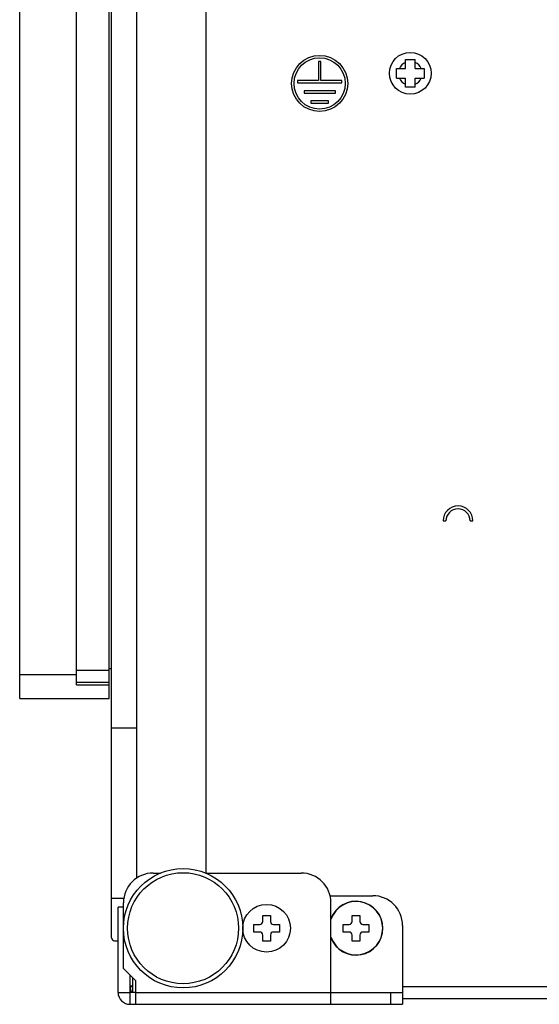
# Model space of a CAD drawing. Header units: millimetres. Extents: x 10 to 584, y 4 to 410.
# Tile 3 of 57: x 136 to 153, y 105 to 138. Entities that reach past the tile are written whole.
import ezdxf

# ---------------------------------------------------------------- set-up
doc = ezdxf.new("R2010")
doc.units = ezdxf.units.MM
doc.header["$LTSCALE"] = 32.67
doc.layers.get('0').update_dxf_attribs({"linetype": 'CONTINUOUS'})
doc.layers.add('02___PRT_ALL_AXES', color=7, linetype='CONTINUOUS')
doc.layers.add('06___PRT_ALL_SURFS', color=7, linetype='CONTINUOUS')

msp = doc.modelspace()

# ---------------------------------------------------------------- linework, layer by layer
at = {"color": 7, "linetype": 'Continuous'}
for p, q in [((138.6376, 107.1207), (138.6376, 153.1607)), ((139.4776, 151.1623), (139.4776, 109.1192)), ((135.5576, 115.1407), (135.5576, 146.7407)), ((137.4576, 115.6007), (137.4576, 146.2807)), ((138.5576, 115.1407), (138.5576, 146.1907)), ((148.4976, 136.2507), (148.4976, 136.5507)), ((148.4976, 136.5507), (148.8176, 136.5507)), ((148.8176, 136.2507), (148.8176, 136.5507)), ((148.1976, 135.9307), (148.1976, 136.2507)), ((148.1976, 136.2507), (148.4976, 136.2507)), ((148.8176, 136.2507), (149.1176, 136.2507)), ((149.1176, 136.2507), (149.1176, 135.9307)), ((148.1976, 135.9307), (148.4976, 135.9307)), ((148.4976, 135.6307), (148.4976, 135.9307)), ((148.8176, 135.6307), (148.4976, 135.6307)), ((148.8176, 135.6307), (148.8176, 135.9307)), ((148.8176, 135.9307), (149.1176, 135.9307)), ((135.5576, 115.9407), (137.4576, 115.9407)), ((137.4576, 116.0907), (138.5576, 116.0907)), ((137.4576, 115.6907), (138.5576, 115.6907)), ((137.4576, 115.6007), (138.5576, 115.6007)), ((135.5576, 115.1407), (138.5576, 115.1407)), ((139.4776, 114.1407), (138.6376, 114.1407)), ((140.0376, 109.2907), (140.2779, 109.2907)), ((141.7972, 109.2907), (144.9976, 109.2907)), ((139.0489, 108.4407), (138.6376, 108.4407)), ((139.0376, 106.0907), (139.0376, 108.2907)), ((145.9976, 104.8907), (145.9976, 108.2907)), ((138.8576, 105.2907), (138.8576, 108.1407)), ((139.0376, 108.1407), (138.8576, 108.1407)), ((143.4076, 107.3107), (143.4076, 107.5707)), ((143.4076, 107.5707), (143.6076, 107.5707)), ((143.7076, 107.6707), (143.7076, 107.8707)), ((143.7076, 107.8707), (143.9676, 107.8707)), ((143.9676, 107.8707), (143.9676, 107.6707)), ((144.0676, 107.5707), (144.2676, 107.5707)), ((144.2676, 107.5707), (144.2676, 107.3107)), ((146.4076, 107.3107), (146.4076, 107.5707)), ((146.4076, 107.5707), (146.6076, 107.5707)), ((146.7076, 107.6707), (146.7076, 107.8707)), ((146.7076, 107.8707), (146.9676, 107.8707)), ((146.9676, 107.8707), (146.9676, 107.6707)), ((147.0676, 107.5707), (147.2676, 107.5707)), ((147.2676, 107.5707), (147.2676, 107.3107)), ((143.6076, 107.3107), (143.4076, 107.3107)), ((144.2676, 107.3107), (144.0676, 107.3107)), ((146.6076, 107.3107), (146.4076, 107.3107)), ((147.2676, 107.3107), (147.0676, 107.3107)), ((138.7376, 107.0207), (138.8576, 107.0207)), ((143.7076, 107.0107), (143.7076, 107.2107)), ((143.9676, 107.0107), (143.7076, 107.0107)), ((143.9676, 107.2107), (143.9676, 107.0107)), ((146.7076, 107.0107), (146.7076, 107.2107)), ((146.9676, 107.0107), (146.7076, 107.0107)), ((146.9676, 107.2107), (146.9676, 107.0107)), ((139.0376, 106.0907), (139.4376, 105.6907)), ((139.4376, 105.6907), (139.4376, 104.8907)), ((138.8576, 105.2907), (139.2576, 105.2907)), ((139.2576, 105.4907), (139.3576, 105.4907)), ((139.2576, 104.8907), (139.2576, 105.2907)), ((139.4376, 105.2907), (145.9976, 105.2907)), ((147.9976, 105.2907), (147.9976, 104.8907)), ((148.3976, 105.2907), (148.3976, 104.8907)), ((139.2576, 104.8907), (148.3976, 104.8907))]:
    msp.add_line(p, q, dxfattribs=at)
at = {"color": 3, "linetype": 'Continuous'}
for p, q in [((141.7976, 150.9907), (141.7976, 109.2907)), ((145.9683, 108.5307), (147.3976, 108.5307)), ((148.3976, 107.5307), (148.3976, 105.2907)), ((139.2576, 105.2907), (139.2576, 105.8707)), ((139.3576, 105.2907), (139.3576, 105.7707)), ((139.2576, 105.5107), (139.3576, 105.5107)), ((139.4376, 105.2907), (139.2576, 105.2907)), ((145.9976, 105.2907), (148.3976, 105.2907)), ((148.3976, 105.4907), (222.3176, 105.4907)), ((148.3976, 105.0907), (222.3176, 105.0907))]:
    msp.add_line(p, q, dxfattribs=at)
at = {"color": 7, "linetype": 'Continuous'}
for centre, radius in [((148.6576, 136.0907), 0.7), ((141.0376, 107.4407), 2), ((141.0376, 107.4407), 1.86)]:
    msp.add_circle(centre, radius, dxfattribs=at)
for centre, radius, start, end in [((148.6576, 136.0907), 0.4, 113.57818, 156.42182), ((148.6576, 136.0907), 0.4, 23.57818, 66.42182), ((148.6576, 136.0907), 0.4, 203.57818, 246.42182), ((148.6576, 136.0907), 0.4, 293.57818, 336.42182), ((140.0376, 108.2907), 1, 90, 180), ((144.9976, 108.2907), 1, 0, 90), ((146.8376, 107.4407), 0.9019, 201.32157, 158.67843), ((146.8376, 107.4407), 0.894, 199.97419, 160.02581), ((143.6076, 107.6707), 0.1, 270, 360), ((144.0676, 107.6707), 0.1, 180, 270), ((146.6076, 107.6707), 0.1, 270, 360), ((147.0676, 107.6707), 0.1, 180, 270), ((143.6076, 107.2107), 0.1, 0, 90), ((144.0676, 107.2107), 0.1, 90, 180), ((146.6076, 107.2107), 0.1, 0, 90), ((147.0676, 107.2107), 0.1, 90, 180), ((138.7376, 107.1207), 0.1, 180, 270), ((139.2576, 105.2907), 0.4, 180, 270)]:
    msp.add_arc(centre, radius, start, end, dxfattribs=at)
at = {"color": 3, "linetype": 'Continuous'}
for centre, radius, start, end in [((147.3976, 107.5307), 1, 0, 90), ((139.6576, 105.4907), 0.4, 180, 210)]:
    msp.add_arc(centre, radius, start, end, dxfattribs=at)
at = {"layer": '02___PRT_ALL_AXES', "color": 3, "linetype": 'Continuous'}
for p, q in [((145.5776, 136.4907), (145.5776, 135.8507)), ((145.6576, 136.4907), (145.5776, 136.4907)), ((145.6576, 135.8507), (145.6576, 136.4907)), ((144.8776, 135.8507), (144.8776, 135.7707)), ((145.5776, 135.8507), (144.8776, 135.8507)), ((144.8776, 135.7707), (146.3576, 135.7707)), ((146.3576, 135.8507), (145.6576, 135.8507)), ((146.3576, 135.7707), (146.3576, 135.8507)), ((145.0976, 135.5027), (145.0976, 135.4227)), ((146.1456, 135.5027), (145.0976, 135.5027)), ((145.0976, 135.4227), (146.1456, 135.4227)), ((146.1456, 135.4227), (146.1456, 135.5027)), ((145.3176, 135.1707), (145.3176, 135.0907)), ((145.9176, 135.1707), (145.3176, 135.1707)), ((145.3176, 135.0907), (145.9176, 135.0907)), ((145.9176, 135.0907), (145.9176, 135.1707))]:
    msp.add_line(p, q, dxfattribs=at)
at = {"layer": '02___PRT_ALL_AXES', "color": 7, "linetype": 'Continuous'}
msp.add_line((138.5576, 116.1407), (138.6376, 116.1407), dxfattribs=at)
at = {"layer": '02___PRT_ALL_AXES', "color": 3, "linetype": 'Continuous'}
for radius in [0.94, 0.86]:
    msp.add_circle((145.6176, 135.7507), radius, dxfattribs=at)
at = {"layer": '02___PRT_ALL_AXES', "color": 7, "linetype": 'Continuous'}
msp.add_circle((143.8376, 107.4407), 0.8, dxfattribs=at)
at = {"layer": '06___PRT_ALL_SURFS', "color": 7, "linetype": 'Continuous'}
for p, q in [((149.7576, 121.0907), (149.8526, 121.0907)), ((150.6626, 121.0907), (150.7576, 121.0907))]:
    msp.add_line(p, q, dxfattribs=at)
for radius in [0.5, 0.405]:
    msp.add_arc((150.2576, 121.0907), radius, 0, 180, dxfattribs=at)

doc.saveas('drawing.dxf')
